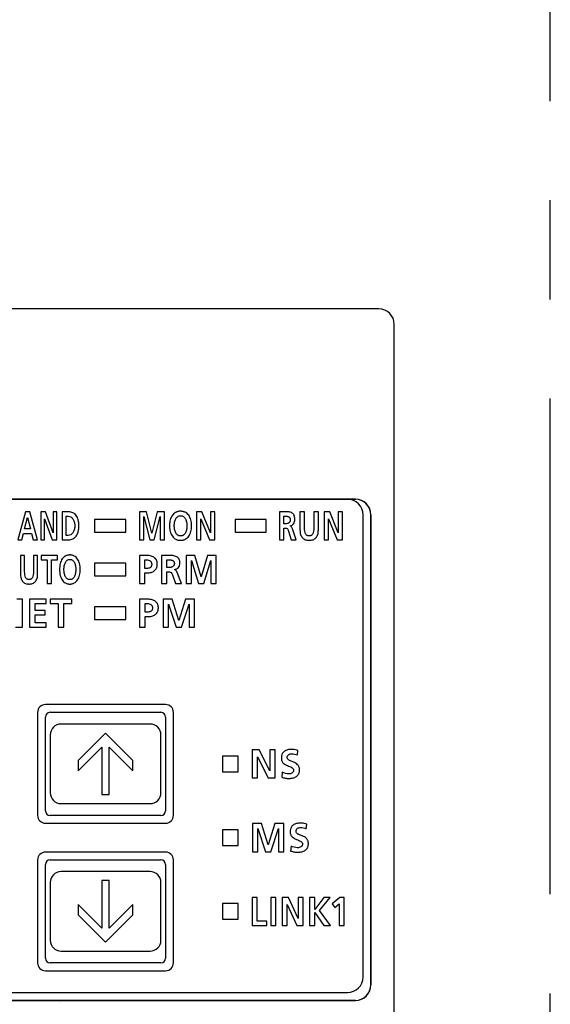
# Model space of a CAD drawing. Header units: millimetres. Extents: x 62 to 780, y -195 to 623.
# Tile 19 of 22: x 361 to 395, y 233 to 296. Entities that reach past the tile are written whole.
import ezdxf

# ---------------------------------------------------------------- set-up
doc = ezdxf.new("R2010")
doc.units = ezdxf.units.MM
doc.linetypes.add('PHANTOMX2', pattern=[127, 63.5, -12.7, 12.7, -12.7, 12.7, -12.7])
doc.layers.add('11', color=2, linetype='CONTINUOUS')
doc.layers.add('18', color=1, linetype='PHANTOMX2')

msp = doc.modelspace()

# ---------------------------------------------------------------- linework, layer by layer
at = {"layer": '11'}
for p, q in [((383.551, 277.572), (357.017, 277.572)), ((384.55, 231.872), (384.55, 276.573)), ((319.041, 265.381), (382.059, 265.381)), ((382.05, 265.372), (319.05, 265.372)), ((360.911, 264.572), (360.421, 262.772)), ((361.196, 264.572), (360.911, 264.572)), ((361.69, 262.772), (361.196, 264.572)), ((361.899, 264.572), (361.899, 262.772)), ((362.209, 264.572), (361.899, 264.572)), ((362.689, 263.226), (362.209, 264.572)), ((362.692, 264.572), (362.692, 263.226)), ((362.934, 264.572), (362.692, 264.572)), ((362.934, 262.772), (362.934, 264.572)), ((363.268, 264.572), (363.268, 262.772)), ((363.613, 264.572), (363.268, 264.572)), ((363.521, 263.056), (363.521, 264.289)), ((363.521, 264.289), (363.661, 264.289)), ((368.217, 264.572), (368.217, 262.772)), ((368.679, 264.572), (368.217, 264.572)), ((369.021, 263.208), (368.679, 264.572)), ((369.367, 264.572), (369.025, 263.208)), ((369.829, 264.572), (369.367, 264.572)), ((369.829, 262.772), (369.829, 264.572)), ((371.873, 264.572), (371.873, 262.772)), ((372.227, 264.572), (371.873, 264.572)), ((372.776, 263.226), (372.227, 264.572)), ((372.78, 264.572), (372.78, 263.226)), ((373.056, 264.572), (372.78, 264.572)), ((373.056, 262.772), (373.056, 264.572)), ((377.192, 264.572), (377.192, 262.772)), ((377.503, 264.572), (377.192, 264.572)), ((377.481, 263.804), (377.481, 264.288)), ((377.481, 264.288), (377.575, 264.288)), ((378.509, 264.572), (378.509, 263.422)), ((378.798, 264.572), (378.509, 264.572)), ((378.798, 263.533), (378.798, 264.572)), ((379.396, 264.572), (379.396, 263.533)), ((379.685, 264.572), (379.396, 264.572)), ((379.685, 263.422), (379.685, 264.572)), ((380.058, 264.572), (380.058, 262.772)), ((380.413, 264.572), (380.058, 264.572)), ((380.962, 263.226), (380.413, 264.572)), ((380.966, 264.572), (380.966, 263.226)), ((381.242, 264.572), (380.966, 264.572)), ((381.242, 262.772), (381.242, 264.572)), ((382.55, 234.772), (382.55, 264.372)), ((383.05, 234.272), (383.05, 264.372)), ((383.059, 264.381), (383.059, 234.263)), ((360.864, 263.469), (361.046, 264.211)), ((361.046, 264.211), (361.05, 264.211)), ((361.05, 264.211), (361.232, 263.469)), ((362.141, 262.772), (362.141, 264.118)), ((362.141, 264.118), (362.144, 264.118)), ((362.144, 264.118), (362.626, 262.772)), ((365.35, 264.072), (365.35, 263.272)), ((367.35, 264.072), (365.35, 264.072)), ((367.35, 263.272), (367.35, 264.072)), ((368.493, 264.252), (368.497, 264.258)), ((368.493, 262.772), (368.493, 264.252)), ((368.497, 264.258), (368.885, 262.772)), ((369.161, 262.772), (369.549, 264.258)), ((369.549, 264.258), (369.553, 264.258)), ((369.553, 264.258), (369.553, 262.772)), ((372.149, 262.772), (372.149, 264.118)), ((372.149, 264.118), (372.153, 264.118)), ((372.153, 264.118), (372.704, 262.772)), ((374.35, 264.072), (374.35, 263.272)), ((376.35, 264.072), (374.35, 264.072)), ((376.35, 263.272), (376.35, 264.072)), ((377.575, 263.804), (377.481, 263.804)), ((377.885, 263.662), (377.885, 263.667)), ((380.335, 262.772), (380.335, 264.118)), ((380.335, 264.118), (380.339, 264.118)), ((380.339, 264.118), (380.889, 262.772)), ((360.682, 262.772), (360.792, 263.185)), ((360.792, 263.185), (361.303, 263.185)), ((361.232, 263.469), (360.864, 263.469)), ((361.303, 263.185), (361.411, 262.772)), ((362.692, 263.226), (362.689, 263.226)), ((363.661, 263.056), (363.521, 263.056)), ((365.35, 263.272), (367.35, 263.272)), ((369.025, 263.208), (369.021, 263.208)), ((372.78, 263.226), (372.776, 263.226)), ((374.35, 263.272), (376.35, 263.272)), ((377.481, 262.772), (377.481, 263.52)), ((377.481, 263.52), (377.573, 263.52)), ((377.774, 263.334), (377.947, 262.772)), ((378.268, 262.772), (378.037, 263.476)), ((380.966, 263.226), (380.962, 263.226)), ((360.421, 262.772), (360.682, 262.772)), ((361.411, 262.772), (361.69, 262.772)), ((361.899, 262.772), (362.141, 262.772)), ((362.626, 262.772), (362.934, 262.772)), ((363.268, 262.772), (363.613, 262.772)), ((368.217, 262.772), (368.493, 262.772)), ((368.885, 262.772), (369.161, 262.772)), ((369.553, 262.772), (369.829, 262.772)), ((371.873, 262.772), (372.149, 262.772)), ((372.704, 262.772), (373.056, 262.772)), ((377.192, 262.772), (377.481, 262.772)), ((377.947, 262.772), (378.268, 262.772)), ((380.058, 262.772), (380.335, 262.772)), ((380.889, 262.772), (381.242, 262.772)), ((360.597, 261.772), (360.597, 260.622)), ((360.867, 261.772), (360.597, 261.772)), ((360.867, 260.733), (360.867, 261.772)), ((361.428, 261.772), (361.428, 260.733)), ((361.698, 261.772), (361.428, 261.772)), ((361.698, 260.622), (361.698, 261.772)), ((361.922, 261.772), (361.922, 261.488)), ((362.966, 261.772), (361.922, 261.772)), ((362.966, 261.488), (362.966, 261.772)), ((368.219, 261.772), (368.219, 259.972)), ((368.652, 261.772), (368.219, 261.772)), ((369.641, 261.772), (369.641, 259.972)), ((370.01, 261.772), (369.641, 261.772)), ((371.219, 261.772), (371.219, 259.972)), ((371.767, 261.772), (371.219, 261.772)), ((372.174, 260.408), (371.767, 261.772)), ((372.586, 261.772), (372.179, 260.408)), ((373.134, 261.772), (372.586, 261.772)), ((373.134, 259.972), (373.134, 261.772)), ((361.922, 261.488), (362.309, 261.488)), ((362.309, 261.488), (362.309, 259.972)), ((362.579, 259.972), (362.579, 261.488)), ((362.579, 261.488), (362.966, 261.488)), ((365.35, 261.272), (365.35, 260.472)), ((367.35, 261.272), (365.35, 261.272)), ((367.35, 260.472), (367.35, 261.272)), ((368.562, 260.939), (368.562, 261.488)), ((368.562, 261.488), (368.682, 261.488)), ((369.984, 261.003), (369.984, 261.488)), ((369.984, 261.488), (370.096, 261.488)), ((371.547, 261.452), (371.552, 261.457)), ((371.547, 259.972), (371.547, 261.452)), ((371.552, 261.457), (372.012, 259.972)), ((372.341, 259.972), (372.801, 261.457)), ((372.801, 261.457), (372.806, 261.457)), ((372.806, 261.457), (372.806, 259.972)), ((368.682, 260.939), (368.562, 260.939)), ((368.562, 259.972), (368.562, 260.655)), ((368.562, 260.655), (368.706, 260.655)), ((370.096, 261.003), (369.984, 261.003)), ((369.984, 259.972), (369.984, 260.72)), ((369.984, 260.72), (370.094, 260.72)), ((370.331, 260.534), (370.537, 259.972)), ((370.463, 260.862), (370.463, 260.867)), ((370.919, 259.972), (370.645, 260.676)), ((362.309, 259.972), (362.579, 259.972)), ((365.35, 260.472), (367.35, 260.472)), ((368.219, 259.972), (368.562, 259.972)), ((369.641, 259.972), (369.984, 259.972)), ((370.537, 259.972), (370.919, 259.972)), ((371.219, 259.972), (371.547, 259.972)), ((372.012, 259.972), (372.341, 259.972)), ((372.179, 260.408), (372.174, 260.408)), ((372.806, 259.972), (373.134, 259.972)), ((360.721, 258.972), (360.375, 258.972)), ((360.721, 257.172), (360.721, 258.972)), ((361.181, 258.972), (361.181, 257.172)), ((362.244, 258.972), (361.181, 258.972)), ((361.542, 258.245), (361.542, 258.688)), ((361.542, 258.688), (362.244, 258.688)), ((362.244, 258.688), (362.244, 258.972)), ((362.506, 258.972), (362.506, 258.688)), ((363.898, 258.972), (362.506, 258.972)), ((362.506, 258.688), (363.022, 258.688)), ((363.022, 258.688), (363.022, 257.172)), ((363.383, 257.172), (363.383, 258.688)), ((363.383, 258.688), (363.898, 258.688)), ((363.898, 258.688), (363.898, 258.972)), ((368.227, 258.972), (368.227, 257.172)), ((368.684, 258.972), (368.227, 258.972)), ((368.588, 258.139), (368.588, 258.688)), ((368.588, 258.688), (368.715, 258.688)), ((369.737, 258.972), (369.737, 257.172)), ((370.314, 258.972), (369.737, 258.972)), ((370.082, 258.652), (370.088, 258.657)), ((370.082, 257.172), (370.082, 258.652)), ((370.088, 258.657), (370.572, 257.172)), ((370.742, 257.608), (370.314, 258.972)), ((371.175, 258.972), (370.748, 257.608)), ((370.918, 257.172), (371.402, 258.657)), ((371.753, 258.972), (371.175, 258.972)), ((371.402, 258.657), (371.408, 258.657)), ((371.408, 258.657), (371.408, 257.172)), ((371.753, 257.172), (371.753, 258.972)), ((362.185, 258.245), (361.542, 258.245)), ((362.185, 257.961), (362.185, 258.245)), ((365.35, 258.472), (365.35, 257.672)), ((367.35, 258.472), (365.35, 258.472)), ((367.35, 257.672), (367.35, 258.472)), ((368.715, 258.139), (368.588, 258.139)), ((361.542, 257.456), (361.542, 257.961)), ((361.542, 257.961), (362.185, 257.961)), ((362.249, 257.456), (361.542, 257.456)), ((362.249, 257.172), (362.249, 257.456)), ((365.35, 257.672), (367.35, 257.672)), ((368.588, 257.172), (368.588, 257.855)), ((368.588, 257.855), (368.741, 257.855)), ((370.748, 257.608), (370.742, 257.608)), ((360.28, 257.172), (360.721, 257.172)), ((361.181, 257.172), (362.249, 257.172)), ((363.022, 257.172), (363.383, 257.172)), ((368.227, 257.172), (368.588, 257.172)), ((369.737, 257.172), (370.082, 257.172)), ((370.572, 257.172), (370.918, 257.172)), ((371.408, 257.172), (371.753, 257.172)), ((361.7, 251.723), (361.7, 245.122)), ((369.9, 252.222), (362.2, 252.222)), ((362.5, 251.723), (369.6, 251.723)), ((370.4, 245.123), (370.4, 251.723)), ((362.2, 245.422), (362.2, 251.423)), ((369.9, 251.423), (369.9, 245.422)), ((368.9, 250.972), (363.2, 250.972)), ((362.5, 250.272), (362.5, 246.572)), ((366.05, 250.391), (364.3, 248.641)), ((367.8, 248.641), (366.05, 250.391)), ((369.6, 246.572), (369.6, 250.272)), ((364.3, 247.981), (365.816, 249.498)), ((365.816, 249.498), (365.816, 246.453)), ((366.283, 246.453), (366.283, 249.498)), ((366.283, 249.498), (367.8, 247.981)), ((375.441, 249.321), (375.441, 247.521)), ((375.884, 249.321), (375.441, 249.321)), ((376.57, 247.975), (375.884, 249.321)), ((376.575, 249.321), (376.575, 247.975)), ((376.921, 249.321), (376.575, 249.321)), ((376.921, 247.521), (376.921, 249.321)), ((378.341, 248.991), (378.374, 249.287)), ((364.3, 248.641), (364.3, 247.981)), ((367.8, 247.981), (367.8, 248.641)), ((373.55, 248.921), (373.55, 247.921)), ((374.55, 248.921), (373.55, 248.921)), ((374.55, 247.921), (374.55, 248.921)), ((375.786, 247.521), (375.786, 248.867)), ((375.786, 248.867), (375.791, 248.867)), ((375.791, 248.867), (376.48, 247.521)), ((373.55, 247.921), (374.55, 247.921)), ((376.575, 247.975), (376.57, 247.975)), ((377.377, 247.885), (377.343, 247.56)), ((375.441, 247.521), (375.786, 247.521)), ((376.48, 247.521), (376.921, 247.521)), ((365.816, 246.453), (366.283, 246.453)), ((363.2, 245.872), (368.9, 245.872)), ((369.6, 245.122), (362.5, 245.122)), ((362.2, 244.622), (369.9, 244.622)), ((373.55, 244.196), (373.55, 243.196)), ((374.55, 244.196), (373.55, 244.196)), ((374.55, 243.196), (374.55, 244.196)), ((375.458, 244.596), (375.458, 242.796)), ((376.036, 244.596), (375.458, 244.596)), ((375.804, 244.276), (375.809, 244.281)), ((375.804, 242.796), (375.804, 244.276)), ((375.809, 244.281), (376.294, 242.796)), ((376.464, 243.232), (376.036, 244.596)), ((376.897, 244.596), (376.469, 243.232)), ((376.639, 242.796), (377.124, 244.281)), ((377.475, 244.596), (376.897, 244.596)), ((377.124, 244.281), (377.129, 244.281)), ((377.129, 244.281), (377.129, 242.796)), ((377.475, 242.796), (377.475, 244.596)), ((378.908, 244.266), (378.941, 244.563)), ((373.55, 243.196), (374.55, 243.196)), ((376.469, 243.232), (376.464, 243.232)), ((377.943, 243.16), (377.91, 242.835)), ((361.7, 242.273), (361.7, 235.672)), ((369.9, 242.772), (362.2, 242.772)), ((362.5, 242.273), (369.6, 242.273)), ((370.4, 235.673), (370.4, 242.273)), ((375.458, 242.796), (375.804, 242.796)), ((376.294, 242.796), (376.639, 242.796)), ((377.129, 242.796), (377.475, 242.796)), ((362.2, 235.972), (362.2, 241.973)), ((369.9, 241.973), (369.9, 235.972)), ((368.9, 241.522), (363.2, 241.522)), ((362.5, 240.822), (362.5, 237.122)), ((365.817, 240.941), (365.817, 237.897)), ((366.283, 240.941), (365.817, 240.941)), ((366.283, 237.897), (366.283, 240.941)), ((369.6, 237.122), (369.6, 240.822)), ((375.438, 239.871), (375.438, 238.072)), ((375.763, 239.871), (375.438, 239.871)), ((375.763, 238.355), (375.763, 239.871)), ((376.643, 239.871), (376.643, 238.072)), ((376.967, 239.871), (376.643, 239.871)), ((376.967, 238.072), (376.967, 239.871)), ((377.372, 239.871), (377.372, 238.072)), ((377.771, 239.871), (377.372, 239.871)), ((378.388, 238.525), (377.771, 239.871)), ((378.392, 239.871), (378.392, 238.525)), ((378.703, 239.871), (378.392, 239.871)), ((378.703, 238.072), (378.703, 239.871)), ((379.126, 239.871), (379.126, 238.072)), ((379.451, 239.871), (379.126, 239.871)), ((380.035, 239.871), (379.451, 239.098)), ((379.451, 239.098), (379.451, 239.871)), ((379.768, 239.023), (380.434, 239.871)), ((380.434, 239.871), (380.035, 239.871)), ((381.055, 239.871), (380.582, 239.448)), ((381.343, 239.871), (381.055, 239.871)), ((381.343, 238.072), (381.343, 239.871)), ((364.3, 239.413), (364.3, 238.753)), ((365.817, 237.897), (364.3, 239.413)), ((367.8, 239.413), (366.283, 237.897)), ((367.8, 238.753), (367.8, 239.413)), ((373.55, 239.471), (373.55, 238.472)), ((374.55, 239.471), (373.55, 239.471)), ((374.55, 238.472), (374.55, 239.471)), ((377.683, 238.072), (377.683, 239.418)), ((377.683, 239.418), (377.687, 239.418)), ((377.687, 239.418), (378.307, 238.072)), ((380.582, 239.448), (380.744, 239.214)), ((380.744, 239.214), (381.018, 239.461)), ((381.018, 239.461), (381.018, 238.072)), ((364.3, 238.753), (366.05, 237.003)), ((366.05, 237.003), (367.8, 238.753)), ((373.55, 238.472), (374.55, 238.472)), ((378.392, 238.525), (378.388, 238.525)), ((379.451, 238.072), (379.451, 238.907)), ((379.451, 238.907), (379.455, 238.907)), ((379.455, 238.907), (380.037, 238.072)), ((380.462, 238.072), (379.768, 239.023)), ((375.438, 238.072), (376.391, 238.072)), ((376.391, 238.355), (375.763, 238.355)), ((376.391, 238.072), (376.391, 238.355)), ((376.643, 238.072), (376.967, 238.072)), ((377.372, 238.072), (377.683, 238.072)), ((378.307, 238.072), (378.703, 238.072)), ((379.126, 238.072), (379.451, 238.072)), ((380.037, 238.072), (380.462, 238.072)), ((381.018, 238.072), (381.343, 238.072)), ((363.2, 236.422), (368.9, 236.422)), ((369.6, 235.672), (362.5, 235.672)), ((362.2, 235.172), (369.9, 235.172)), ((335.75, 233.772), (381.55, 233.772)), ((382.059, 233.263), (335.241, 233.263)), ((335.25, 233.272), (382.05, 233.272))]:
    msp.add_line(p, q, dxfattribs=at)
for centre, radius, start, end in [((381.55, 264.372), 1, 0, 90), ((362.2, 251.722), 0.5, 89.97966, 179.93947), ((362.5, 251.423), 0.3, 90.00626, 179.99342), ((369.6, 251.423), 0.3, 0.00658, 89.99374), ((369.9, 251.722), 0.5, 0.04844, 89.98796), ((363.2, 250.272), 0.7, 90, 180), ((368.9, 250.272), 0.7, 0, 90), ((363.2, 246.572), 0.7, 180, 270), ((368.9, 246.572), 0.7, 270, 0), ((362.5, 245.422), 0.3, 180.00633, 269.99367), ((369.6, 245.422), 0.3, 270.00633, 359.99367), ((362.2, 245.122), 0.5, 179.99689, 270.00312), ((369.9, 245.122), 0.5, 270.02928, 0.01518), ((362.2, 242.272), 0.5, 89.97966, 179.93947), ((362.5, 241.973), 0.3, 90.00626, 179.99342), ((369.6, 241.973), 0.3, 0.00658, 89.99374), ((369.9, 242.272), 0.5, 0.04844, 89.98796), ((363.2, 240.822), 0.7, 90, 180), ((368.9, 240.822), 0.7, 0, 90), ((363.2, 237.122), 0.7, 180, 270), ((368.9, 237.122), 0.7, 270, 0), ((362.5, 235.972), 0.3, 180.00633, 269.99367), ((369.6, 235.972), 0.3, 270.00633, 359.99367), ((362.2, 235.672), 0.5, 179.99689, 270.00312), ((369.9, 235.672), 0.5, 270.02928, 0.01518), ((381.55, 234.772), 1, 270, 0)]:
    msp.add_arc(centre, radius, start, end, dxfattribs=at)
for centre, major_axis, ratio, start_param, end_param in [((383.548, 276.571), (0.709, 0.709), 0.997265, -0.784029, 0.784029), ((382.05, 264.372), (0.707, 0.707), 0.999695, -0.785246, 0.785246), ((382.058, 264.381), (0.707, 0.707), 0.999695, -0.785246, 0.785246), ((382.05, 234.272), (0.707, -0.707), 0.999695, -0.785246, 0.785246), ((382.058, 234.264), (0.707, -0.707), 0.999695, -0.785246, 0.785246), ((362.028, 233.146), (1.048, -0.01), 0.477142, 0.002407, 0.004522)]:
    msp.add_ellipse(centre, major_axis=major_axis, ratio=ratio, start_param=start_param, end_param=end_param, dxfattribs=at)
for points, knots in [([(363.613, 262.772), (363.706, 262.772), (363.847, 262.789), (364.016, 262.865), (364.128, 262.953), (364.221, 263.077), (364.275, 263.206), (364.308, 263.327), (364.326, 263.432), (364.335, 263.527), (364.339, 263.608), (364.34, 263.672), (364.339, 263.737), (364.335, 263.818), (364.326, 263.913), (364.308, 264.018), (364.275, 264.139), (364.221, 264.268), (364.128, 264.392), (364.016, 264.48), (363.847, 264.556), (363.706, 264.572), (363.613, 264.572)], [0, 0, 0, 0, 0.105669, 0.156906, 0.20924, 0.265859, 0.330631, 0.367342, 0.407523, 0.451606, 0.47524, 0.5, 0.52476, 0.548394, 0.592477, 0.632658, 0.669369, 0.734141, 0.79076, 0.843094, 0.894331, 1, 1, 1, 1]), ([(363.661, 264.289), (363.714, 264.289), (363.798, 264.265), (363.889, 264.198), (363.952, 264.127), (364.005, 264.038), (364.045, 263.931), (364.066, 263.831), (364.075, 263.743), (364.077, 263.672), (364.075, 263.602), (364.066, 263.514), (364.045, 263.414), (364.005, 263.307), (363.952, 263.218), (363.889, 263.147), (363.798, 263.08), (363.714, 263.056), (363.661, 263.056)], [0, 0, 0, 0, 0.097137, 0.149872, 0.206948, 0.26948, 0.338492, 0.414986, 0.456383, 0.500038, 0.543693, 0.585086, 0.661569, 0.730565, 0.793081, 0.850142, 0.902868, 1, 1, 1, 1]), ([(370.857, 264.603), (370.843, 264.603), (370.815, 264.603), (370.761, 264.598), (370.696, 264.588), (370.622, 264.567), (370.554, 264.538), (370.49, 264.501), (370.412, 264.442), (370.327, 264.348), (370.248, 264.211), (370.192, 264.051), (370.165, 263.904), (370.154, 263.778), (370.151, 263.677), (370.154, 263.577), (370.165, 263.45), (370.192, 263.302), (370.247, 263.141), (370.325, 263.002), (370.426, 262.888), (370.529, 262.818), (370.621, 262.779), (370.695, 262.757), (370.76, 262.747), (370.808, 262.743), (370.829, 262.742), (370.836, 262.742)], [0, 0, 0, 0, 0.016221, 0.032011, 0.062454, 0.091696, 0.120105, 0.148049, 0.175886, 0.232442, 0.292099, 0.356413, 0.426353, 0.463628, 0.50248, 0.541375, 0.578771, 0.649123, 0.71397, 0.774168, 0.831192, 0.887244, 0.915826, 0.94525, 0.975905, 0.991819, 1, 1, 1, 1]), ([(370.857, 263.025), (370.839, 263.025), (370.805, 263.027), (370.755, 263.038), (370.71, 263.056), (370.655, 263.089), (370.595, 263.145), (370.541, 263.23), (370.5, 263.33), (370.472, 263.44), (370.456, 263.557), (370.45, 263.715), (370.466, 263.907), (370.523, 264.086), (370.599, 264.201), (370.67, 264.267), (370.743, 264.303), (370.806, 264.317), (370.84, 264.32), (370.857, 264.32)], [0, 0, 0, 0, 0.031384, 0.060905, 0.089259, 0.117087, 0.173123, 0.232137, 0.295257, 0.362288, 0.432243, 0.503825, 0.642394, 0.770803, 0.829482, 0.885175, 0.940493, 0.969419, 1, 1, 1, 1]), ([(370.836, 262.742), (370.843, 262.742), (370.864, 262.741), (370.899, 262.742), (370.953, 262.747), (371.018, 262.758), (371.091, 262.78), (371.182, 262.82), (371.285, 262.89), (371.387, 263.005), (371.465, 263.144), (371.522, 263.305), (371.549, 263.452), (371.561, 263.578), (371.563, 263.677), (371.561, 263.776), (371.549, 263.902), (371.521, 264.048), (371.464, 264.208), (371.385, 264.345), (371.283, 264.458), (371.18, 264.527), (371.09, 264.566), (371.017, 264.587), (370.952, 264.598), (370.899, 264.602), (370.871, 264.603), (370.857, 264.603)], [0, 0, 0, 0, 0.00807, 0.023991, 0.0395, 0.069454, 0.098315, 0.126457, 0.181912, 0.238509, 0.298188, 0.362205, 0.431257, 0.467793, 0.505677, 0.543517, 0.579935, 0.648581, 0.712075, 0.771221, 0.827355, 0.882435, 0.910405, 0.939086, 0.96883, 0.984217, 1, 1, 1, 1]), ([(370.857, 264.32), (370.875, 264.32), (370.908, 264.317), (370.972, 264.303), (371.044, 264.267), (371.115, 264.201), (371.191, 264.086), (371.248, 263.907), (371.265, 263.715), (371.258, 263.557), (371.242, 263.44), (371.214, 263.33), (371.174, 263.23), (371.119, 263.145), (371.059, 263.089), (371.004, 263.056), (370.959, 263.038), (370.909, 263.027), (370.875, 263.025), (370.857, 263.025)], [0, 0, 0, 0, 0.030581, 0.059507, 0.114825, 0.170518, 0.229197, 0.357606, 0.496175, 0.567757, 0.637712, 0.704743, 0.767863, 0.826877, 0.882913, 0.910741, 0.939095, 0.968616, 1, 1, 1, 1]), ([(378.181, 264.085), (378.181, 264.183), (378.163, 264.326), (378.054, 264.462), (377.926, 264.541), (377.735, 264.574), (377.582, 264.572), (377.503, 264.572)], [0, 0, 0, 0, 0.302029, 0.417042, 0.526739, 0.757237, 1, 1, 1, 1]), ([(377.575, 264.288), (377.611, 264.288), (377.666, 264.287), (377.735, 264.273), (377.783, 264.254), (377.824, 264.225), (377.851, 264.189), (377.866, 264.155), (377.874, 264.125), (377.878, 264.097), (377.88, 264.073), (377.881, 264.053), (377.88, 264.034), (377.878, 264.008), (377.874, 263.98), (377.865, 263.948), (377.85, 263.912), (377.824, 263.875), (377.782, 263.843), (377.734, 263.822), (377.665, 263.806), (377.611, 263.804), (377.575, 263.804)], [0, 0, 0, 0, 0.120962, 0.179358, 0.235358, 0.290258, 0.347764, 0.379342, 0.413818, 0.451995, 0.472718, 0.494647, 0.517365, 0.538874, 0.578608, 0.614593, 0.647598, 0.707567, 0.764208, 0.821189, 0.879913, 1, 1, 1, 1]), ([(377.885, 263.667), (377.928, 263.674), (378.013, 263.708), (378.145, 263.842), (378.181, 263.989), (378.181, 264.085)], [0, 0, 0, 0, 0.240699, 0.47896, 1, 1, 1, 1]), ([(378.037, 263.476), (378.026, 263.508), (378.001, 263.567), (377.952, 263.639), (377.903, 263.66), (377.885, 263.662)], [0, 0, 0, 0, 0.399061, 0.773298, 1, 1, 1, 1]), ([(377.573, 263.52), (377.599, 263.52), (377.647, 263.517), (377.709, 263.48), (377.748, 263.414), (377.765, 263.363), (377.774, 263.334)], [0, 0, 0, 0, 0.258222, 0.466285, 0.696392, 1, 1, 1, 1]), ([(378.509, 263.422), (378.509, 263.318), (378.525, 263.132), (378.628, 262.926), (378.747, 262.825), (378.851, 262.775), (378.947, 262.752), (379.031, 262.743), (379.097, 262.741), (379.164, 262.743), (379.247, 262.752), (379.344, 262.775), (379.447, 262.825), (379.567, 262.926), (379.669, 263.132), (379.685, 263.318), (379.685, 263.422)], [0, 0, 0, 0, 0.152005, 0.269242, 0.322904, 0.377523, 0.435892, 0.467148, 0.5, 0.532852, 0.564108, 0.622477, 0.677096, 0.730758, 0.847995, 1, 1, 1, 1]), ([(379.396, 263.533), (379.396, 263.463), (379.39, 263.337), (379.349, 263.19), (379.292, 263.104), (379.238, 263.058), (379.184, 263.035), (379.136, 263.026), (379.097, 263.024), (379.058, 263.026), (379.01, 263.035), (378.956, 263.058), (378.902, 263.104), (378.845, 263.19), (378.805, 263.337), (378.798, 263.463), (378.798, 263.533)], [0, 0, 0, 0, 0.157963, 0.284799, 0.338904, 0.38994, 0.442029, 0.470014, 0.5, 0.529986, 0.557971, 0.61006, 0.661096, 0.715201, 0.842037, 1, 1, 1, 1]), ([(363.765, 261.803), (363.752, 261.803), (363.726, 261.802), (363.675, 261.798), (363.614, 261.787), (363.545, 261.766), (363.48, 261.737), (363.421, 261.7), (363.348, 261.641), (363.268, 261.547), (363.194, 261.41), (363.142, 261.251), (363.116, 261.104), (363.106, 260.977), (363.104, 260.877), (363.106, 260.777), (363.116, 260.65), (363.141, 260.502), (363.193, 260.341), (363.266, 260.202), (363.361, 260.089), (363.458, 260.018), (363.543, 259.979), (363.613, 259.957), (363.674, 259.946), (363.719, 259.942), (363.738, 259.942), (363.745, 259.941)], [0, 0, 0, 0, 0.015583, 0.030757, 0.060056, 0.088296, 0.115877, 0.143189, 0.170604, 0.22695, 0.287167, 0.352657, 0.42422, 0.462425, 0.502261, 0.542143, 0.580472, 0.652462, 0.718512, 0.779305, 0.836156, 0.891175, 0.918931, 0.947351, 0.976851, 0.992142, 1, 1, 1, 1]), ([(363.745, 259.941), (363.752, 259.941), (363.772, 259.941), (363.804, 259.942), (363.855, 259.946), (363.916, 259.957), (363.985, 259.979), (364.07, 260.019), (364.167, 260.091), (364.262, 260.205), (364.335, 260.344), (364.388, 260.505), (364.414, 260.652), (364.424, 260.778), (364.427, 260.877), (364.424, 260.976), (364.413, 261.101), (364.387, 261.248), (364.334, 261.407), (364.26, 261.544), (364.165, 261.656), (364.069, 261.726), (363.983, 261.766), (363.915, 261.787), (363.854, 261.798), (363.804, 261.802), (363.778, 261.803), (363.765, 261.803)], [0, 0, 0, 0, 0.007755, 0.023075, 0.038003, 0.066874, 0.094788, 0.122151, 0.176633, 0.23308, 0.293357, 0.358571, 0.429252, 0.466716, 0.505578, 0.544396, 0.581736, 0.651997, 0.71666, 0.776369, 0.832318, 0.886401, 0.913589, 0.941325, 0.969997, 0.98481, 1, 1, 1, 1]), ([(368.706, 260.655), (368.793, 260.655), (368.92, 260.667), (369.076, 260.721), (369.176, 260.78), (369.258, 260.86), (369.309, 260.944), (369.337, 261.02), (369.353, 261.084), (369.361, 261.141), (369.365, 261.19), (369.365, 261.228), (369.365, 261.267), (369.361, 261.316), (369.352, 261.374), (369.333, 261.437), (369.3, 261.512), (369.242, 261.593), (369.15, 261.666), (369.041, 261.717), (368.875, 261.763), (368.742, 261.772), (368.652, 261.772)], [0, 0, 0, 0, 0.128965, 0.187993, 0.244295, 0.299778, 0.357345, 0.388061, 0.420636, 0.455516, 0.473958, 0.493132, 0.512718, 0.531451, 0.566626, 0.599265, 0.629985, 0.687945, 0.744956, 0.803927, 0.866187, 1, 1, 1, 1]), ([(370.816, 261.285), (370.816, 261.383), (370.79, 261.533), (370.662, 261.664), (370.55, 261.721), (370.425, 261.753), (370.243, 261.773), (370.104, 261.772), (370.01, 261.772)], [0, 0, 0, 0, 0.273403, 0.384677, 0.496566, 0.615265, 0.741089, 1, 1, 1, 1]), ([(363.765, 260.225), (363.748, 260.225), (363.716, 260.227), (363.655, 260.242), (363.586, 260.278), (363.52, 260.345), (363.468, 260.43), (363.43, 260.53), (363.405, 260.64), (363.389, 260.757), (363.383, 260.915), (363.399, 261.106), (363.452, 261.284), (363.523, 261.4), (363.589, 261.467), (363.657, 261.502), (363.717, 261.517), (363.749, 261.519), (363.765, 261.519)], [0, 0, 0, 0, 0.030046, 0.058393, 0.112709, 0.168027, 0.227181, 0.291069, 0.359277, 0.43065, 0.503762, 0.645225, 0.775515, 0.834295, 0.88926, 0.942916, 0.970706, 1, 1, 1, 1]), ([(363.765, 261.519), (363.781, 261.519), (363.813, 261.517), (363.873, 261.502), (363.941, 261.467), (364.007, 261.4), (364.078, 261.284), (364.131, 261.106), (364.147, 260.915), (364.141, 260.757), (364.126, 260.64), (364.1, 260.53), (364.062, 260.43), (364.011, 260.345), (363.944, 260.278), (363.875, 260.242), (363.814, 260.227), (363.782, 260.225), (363.765, 260.225)], [0, 0, 0, 0, 0.029294, 0.057084, 0.11074, 0.165705, 0.224485, 0.354775, 0.496238, 0.56935, 0.640723, 0.708931, 0.772819, 0.831973, 0.887291, 0.941607, 0.969954, 1, 1, 1, 1]), ([(368.682, 261.488), (368.724, 261.488), (368.804, 261.481), (368.898, 261.441), (368.953, 261.389), (368.985, 261.339), (369, 261.289), (369.006, 261.244), (369.008, 261.207), (369.006, 261.171), (369, 261.127), (368.984, 261.078), (368.952, 261.029), (368.895, 260.98), (368.802, 260.945), (368.723, 260.939), (368.682, 260.939)], [0, 0, 0, 0, 0.130179, 0.247985, 0.305157, 0.364434, 0.429479, 0.465431, 0.504254, 0.5429, 0.578434, 0.642179, 0.699993, 0.755931, 0.872131, 1, 1, 1, 1]), ([(370.096, 261.488), (370.139, 261.488), (370.203, 261.487), (370.285, 261.473), (370.342, 261.455), (370.391, 261.425), (370.423, 261.39), (370.441, 261.355), (370.451, 261.325), (370.456, 261.297), (370.458, 261.273), (370.459, 261.253), (370.458, 261.233), (370.456, 261.208), (370.451, 261.179), (370.441, 261.148), (370.422, 261.111), (370.39, 261.074), (370.341, 261.042), (370.285, 261.022), (370.203, 261.006), (370.139, 261.003), (370.096, 261.003)], [0, 0, 0, 0, 0.129301, 0.191402, 0.250105, 0.30584, 0.36139, 0.390811, 0.422375, 0.456959, 0.47566, 0.495428, 0.515908, 0.535319, 0.57131, 0.604237, 0.634939, 0.692668, 0.749912, 0.80945, 0.87179, 1, 1, 1, 1]), ([(370.463, 260.867), (370.515, 260.874), (370.612, 260.905), (370.768, 261.034), (370.816, 261.187), (370.816, 261.285)], [0, 0, 0, 0, 0.261842, 0.506175, 1, 1, 1, 1]), ([(360.597, 260.622), (360.597, 260.518), (360.611, 260.333), (360.706, 260.128), (360.819, 260.026), (360.916, 259.975), (361.007, 259.952), (361.085, 259.943), (361.148, 259.94), (361.21, 259.943), (361.288, 259.952), (361.379, 259.975), (361.476, 260.026), (361.589, 260.128), (361.684, 260.333), (361.698, 260.518), (361.698, 260.622)], [0, 0, 0, 0, 0.156209, 0.275125, 0.328345, 0.381712, 0.4382, 0.468345, 0.5, 0.531655, 0.5618, 0.618288, 0.671655, 0.724875, 0.843791, 1, 1, 1, 1]), ([(361.428, 260.733), (361.428, 260.663), (361.421, 260.537), (361.384, 260.391), (361.331, 260.304), (361.28, 260.258), (361.229, 260.235), (361.184, 260.226), (361.148, 260.224), (361.111, 260.226), (361.066, 260.235), (361.015, 260.258), (360.965, 260.304), (360.911, 260.391), (360.874, 260.537), (360.867, 260.663), (360.867, 260.733)], [0, 0, 0, 0, 0.16115, 0.289846, 0.343956, 0.394137, 0.444474, 0.471306, 0.5, 0.528694, 0.555526, 0.605863, 0.656044, 0.710154, 0.83885, 1, 1, 1, 1]), ([(370.094, 260.72), (370.124, 260.72), (370.179, 260.717), (370.281, 260.667), (370.312, 260.586), (370.331, 260.534)], [0, 0, 0, 0, 0.279259, 0.49603, 1, 1, 1, 1]), ([(370.645, 260.676), (370.627, 260.718), (370.596, 260.781), (370.529, 260.844), (370.485, 260.86), (370.463, 260.862)], [0, 0, 0, 0, 0.509132, 0.756097, 1, 1, 1, 1]), ([(368.741, 257.855), (368.832, 257.855), (368.965, 257.867), (369.129, 257.921), (369.234, 257.98), (369.321, 258.059), (369.375, 258.143), (369.405, 258.22), (369.422, 258.284), (369.43, 258.341), (369.434, 258.39), (369.435, 258.428), (369.434, 258.467), (369.43, 258.516), (369.42, 258.574), (369.401, 258.637), (369.366, 258.712), (369.304, 258.793), (369.207, 258.866), (369.092, 258.918), (368.918, 258.963), (368.779, 258.972), (368.684, 258.972)], [0, 0, 0, 0, 0.131601, 0.191581, 0.248376, 0.303723, 0.360425, 0.390444, 0.422167, 0.456058, 0.473963, 0.492573, 0.511584, 0.529772, 0.56396, 0.595775, 0.625856, 0.683143, 0.740262, 0.799949, 0.863332, 1, 1, 1, 1]), ([(368.715, 258.688), (368.759, 258.688), (368.843, 258.681), (368.941, 258.642), (369, 258.589), (369.033, 258.539), (369.05, 258.489), (369.056, 258.444), (369.058, 258.407), (369.056, 258.371), (369.049, 258.326), (369.033, 258.278), (368.999, 258.229), (368.939, 258.18), (368.841, 258.145), (368.758, 258.139), (368.715, 258.139)], [0, 0, 0, 0, 0.132898, 0.25226, 0.309349, 0.36781, 0.431332, 0.4663, 0.504018, 0.541593, 0.576177, 0.63847, 0.695549, 0.751483, 0.86934, 1, 1, 1, 1]), ([(377.944, 249.352), (377.866, 249.352), (377.749, 249.339), (377.605, 249.288), (377.508, 249.231), (377.426, 249.155), (377.374, 249.075), (377.344, 249.002), (377.327, 248.94), (377.319, 248.886), (377.315, 248.839), (377.314, 248.797), (377.316, 248.75), (377.325, 248.685), (377.345, 248.613), (377.385, 248.537), (377.453, 248.453), (377.563, 248.374), (377.707, 248.308), (377.85, 248.255), (377.96, 248.207), (378.031, 248.158), (378.072, 248.116), (378.094, 248.074), (378.103, 248.036), (378.105, 248.006), (378.103, 247.977), (378.095, 247.941), (378.075, 247.9), (378.04, 247.859), (377.981, 247.816), (377.894, 247.783), (377.82, 247.774), (377.784, 247.774)], [0, 0, 0, 0, 0.090373, 0.134055, 0.176684, 0.219072, 0.262843, 0.286007, 0.310439, 0.336491, 0.350238, 0.364522, 0.385278, 0.404602, 0.439867, 0.472196, 0.503134, 0.564393, 0.626485, 0.686736, 0.740824, 0.764674, 0.786665, 0.808036, 0.819202, 0.831116, 0.842487, 0.853259, 0.873812, 0.894192, 0.915077, 0.958164, 1, 1, 1, 1]), ([(378.374, 249.287), (378.273, 249.321), (378.127, 249.347), (377.982, 249.352), (377.944, 249.352)], [0, 0, 0, 0, 0.738361, 1, 1, 1, 1]), ([(377.691, 248.818), (377.691, 248.86), (377.705, 248.938), (377.782, 249.023), (377.877, 249.061), (377.942, 249.068), (377.975, 249.068)], [0, 0, 0, 0, 0.293594, 0.535796, 0.771268, 1, 1, 1, 1]), ([(377.805, 247.49), (377.892, 247.49), (378.02, 247.502), (378.178, 247.554), (378.28, 247.61), (378.366, 247.686), (378.42, 247.766), (378.451, 247.838), (378.468, 247.899), (378.476, 247.953), (378.48, 247.998), (378.481, 248.04), (378.479, 248.087), (378.47, 248.153), (378.45, 248.227), (378.41, 248.304), (378.342, 248.39), (378.233, 248.47), (378.088, 248.537), (377.967, 248.581), (377.876, 248.618), (377.8, 248.654), (377.718, 248.709), (377.691, 248.783), (377.691, 248.818)], [0, 0, 0, 0, 0.119668, 0.175171, 0.228009, 0.279376, 0.331458, 0.358753, 0.387411, 0.417869, 0.433912, 0.450563, 0.475571, 0.498878, 0.541443, 0.580437, 0.61766, 0.690981, 0.764876, 0.836258, 0.86935, 0.899872, 0.952187, 1, 1, 1, 1]), ([(377.343, 247.56), (377.418, 247.541), (377.569, 247.5), (377.725, 247.49), (377.805, 247.49)], [0, 0, 0, 0, 0.491091, 1, 1, 1, 1]), ([(378.51, 244.627), (378.432, 244.627), (378.316, 244.614), (378.171, 244.563), (378.075, 244.507), (377.992, 244.43), (377.941, 244.35), (377.911, 244.277), (377.894, 244.216), (377.885, 244.161), (377.882, 244.114), (377.881, 244.072), (377.883, 244.025), (377.891, 243.961), (377.911, 243.888), (377.951, 243.812), (378.02, 243.728), (378.129, 243.649), (378.274, 243.584), (378.416, 243.53), (378.526, 243.482), (378.598, 243.433), (378.638, 243.391), (378.66, 243.349), (378.669, 243.311), (378.671, 243.281), (378.669, 243.252), (378.661, 243.216), (378.642, 243.175), (378.606, 243.134), (378.547, 243.091), (378.46, 243.058), (378.387, 243.049), (378.351, 243.049)], [0, 0, 0, 0, 0.09037, 0.134038, 0.176649, 0.21902, 0.26278, 0.285942, 0.310374, 0.336429, 0.350179, 0.364465, 0.385231, 0.404565, 0.439844, 0.472182, 0.503125, 0.564383, 0.626466, 0.686707, 0.74079, 0.76464, 0.786635, 0.808017, 0.81919, 0.831112, 0.842474, 0.853237, 0.873774, 0.894139, 0.915012, 0.9581, 1, 1, 1, 1]), ([(378.258, 244.093), (378.258, 244.135), (378.272, 244.214), (378.348, 244.298), (378.443, 244.336), (378.509, 244.343), (378.541, 244.343)], [0, 0, 0, 0, 0.293594, 0.535796, 0.771268, 1, 1, 1, 1]), ([(378.941, 244.563), (378.839, 244.596), (378.694, 244.622), (378.548, 244.627), (378.51, 244.627)], [0, 0, 0, 0, 0.738552, 1, 1, 1, 1]), ([(378.371, 242.765), (378.458, 242.765), (378.586, 242.777), (378.744, 242.829), (378.847, 242.885), (378.933, 242.961), (378.987, 243.041), (379.017, 243.113), (379.034, 243.174), (379.043, 243.228), (379.046, 243.274), (379.047, 243.316), (379.045, 243.363), (379.037, 243.428), (379.017, 243.502), (378.977, 243.58), (378.909, 243.665), (378.799, 243.745), (378.655, 243.812), (378.533, 243.857), (378.442, 243.893), (378.367, 243.93), (378.285, 243.984), (378.258, 244.059), (378.258, 244.093)], [0, 0, 0, 0, 0.1196, 0.175104, 0.227956, 0.279345, 0.331447, 0.358749, 0.387413, 0.417873, 0.433917, 0.450568, 0.475575, 0.49888, 0.541442, 0.580433, 0.617651, 0.690965, 0.764854, 0.836233, 0.869324, 0.899846, 0.952167, 1, 1, 1, 1]), ([(377.91, 242.835), (377.984, 242.817), (378.135, 242.775), (378.292, 242.765), (378.371, 242.765)], [0, 0, 0, 0, 0.491128, 1, 1, 1, 1])]:
    msp.add_open_spline(points, degree=3, knots=knots, dxfattribs=at)
for points in [[(377.975, 249.068), (378.1, 249.068), (378.227, 249.04), (378.341, 248.991)], [(377.784, 247.774), (377.644, 247.774), (377.5, 247.817), (377.377, 247.885)], [(378.541, 244.343), (378.666, 244.343), (378.793, 244.315), (378.908, 244.266)], [(378.351, 243.049), (378.21, 243.049), (378.067, 243.093), (377.943, 243.16)]]:
    msp.add_open_spline(points, degree=3, dxfattribs=at)
at = {"layer": '18', "ltscale": 0.5}
msp.add_line((394.55, 49.572), (394.55, 377.572), dxfattribs=at)

doc.saveas('drawing.dxf')
